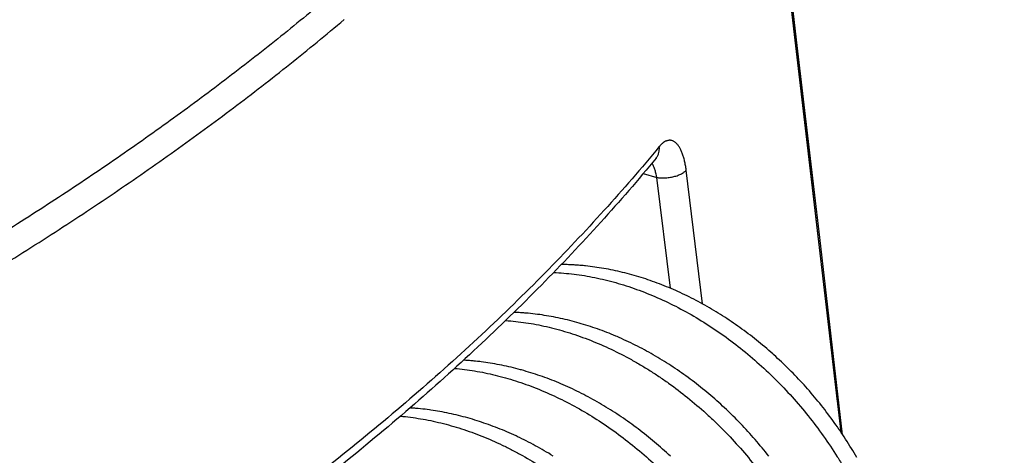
# Model space of a CAD drawing. Header units: millimetres. Extents: x 0 to 210, y 0 to 297.
# Tile 76 of 88: x 114.06 to 118.83, y 235.67 to 237.78. Entities that reach past the tile are written whole.
import ezdxf

# ---------------------------------------------------------------- set-up
doc = ezdxf.new("R2010")
doc.units = ezdxf.units.MM
doc.header["$LTSCALE"] = 19.36
doc.layers.get('0').update_dxf_attribs({"linetype": 'CONTINUOUS'})

msp = doc.modelspace()

# ---------------------------------------------------------------- linework, layer by layer
at = {"color": 9, "linetype": 'Continuous'}
for p, q in [((118.0395, 235.7817), (117.5039, 240.3788)), ((117.0818, 237.0358), (117.1476, 237.0168)), ((117.2131, 236.4798), (117.1476, 237.0168))]:
    msp.add_line(p, q, dxfattribs=at)
at = {"color": 6, "linetype": 'Continuous'}
for p, q in [((117.3689, 236.4039), (117.2898, 237.0525)), ((118.0474, 235.7698), (117.9362, 236.7258))]:
    msp.add_line(p, q, dxfattribs=at)
at = {"color": 7, "linetype": 'Continuous'}
for p, q in [((116.8132, 236.5871), (116.8021, 236.5883)), ((116.8243, 236.5857), (116.8132, 236.5871)), ((116.8355, 236.5843), (116.8243, 236.5857)), ((116.8466, 236.5828), (116.8355, 236.5843)), ((116.8578, 236.5812), (116.8466, 236.5828)), ((116.869, 236.5795), (116.8578, 236.5812)), ((116.8802, 236.5777), (116.869, 236.5795)), ((116.8914, 236.5758), (116.8802, 236.5777)), ((116.9026, 236.5738), (116.8914, 236.5758)), ((116.9138, 236.5717), (116.9026, 236.5738)), ((116.9251, 236.5695), (116.9138, 236.5717)), ((116.9363, 236.5672), (116.9251, 236.5695)), ((116.9475, 236.5648), (116.9363, 236.5672)), ((116.9587, 236.5623), (116.9475, 236.5648)), ((116.97, 236.5597), (116.9587, 236.5623)), ((116.9812, 236.557), (116.97, 236.5597)), ((116.9924, 236.5543), (116.9812, 236.557)), ((117.0036, 236.5514), (116.9924, 236.5543)), ((117.0148, 236.5484), (117.0036, 236.5514)), ((117.026, 236.5453), (117.0148, 236.5484)), ((117.0373, 236.5422), (117.026, 236.5453)), ((117.0486, 236.5389), (117.0373, 236.5422)), ((117.0598, 236.5355), (117.0486, 236.5389)), ((117.0711, 236.532), (117.0598, 236.5355)), ((117.0823, 236.5285), (117.0711, 236.532)), ((117.0936, 236.5248), (117.0823, 236.5285)), ((117.1048, 236.521), (117.0936, 236.5248)), ((117.1161, 236.5172), (117.1048, 236.521)), ((117.1273, 236.5132), (117.1161, 236.5172)), ((117.1386, 236.5092), (117.1273, 236.5132)), ((117.1498, 236.505), (117.1386, 236.5092)), ((117.161, 236.5008), (117.1498, 236.505)), ((117.1722, 236.4965), (117.161, 236.5008)), ((117.1834, 236.492), (117.1722, 236.4965)), ((117.1945, 236.4875), (117.1834, 236.492)), ((117.2057, 236.4829), (117.1945, 236.4875)), ((117.2168, 236.4782), (117.2057, 236.4829)), ((117.2279, 236.4734), (117.2168, 236.4782)), ((117.239, 236.4686), (117.2279, 236.4734)), ((117.25, 236.4636), (117.239, 236.4686)), ((117.261, 236.4586), (117.25, 236.4636)), ((117.272, 236.4534), (117.261, 236.4586)), ((117.283, 236.4482), (117.272, 236.4534)), ((117.294, 236.4429), (117.283, 236.4482)), ((117.3049, 236.4375), (117.294, 236.4429)), ((117.3158, 236.432), (117.3049, 236.4375)), ((117.3266, 236.4265), (117.3158, 236.432)), ((117.3375, 236.4208), (117.3266, 236.4265)), ((117.3483, 236.4151), (117.3375, 236.4208)), ((117.3592, 236.4093), (117.3483, 236.4151)), ((117.37, 236.4033), (117.3592, 236.4093)), ((117.3808, 236.3973), (117.37, 236.4033)), ((117.3915, 236.3912), (117.3808, 236.3973)), ((116.5363, 236.3572), (116.5252, 236.3583)), ((116.5473, 236.356), (116.5363, 236.3572)), ((116.5584, 236.3547), (116.5473, 236.356)), ((116.5695, 236.3533), (116.5584, 236.3547)), ((116.5806, 236.3518), (116.5695, 236.3533)), ((116.5916, 236.3502), (116.5806, 236.3518)), ((116.6027, 236.3485), (116.5916, 236.3502)), ((116.6138, 236.3468), (116.6027, 236.3485)), ((116.625, 236.3449), (116.6138, 236.3468)), ((117.4023, 236.385), (117.3915, 236.3912)), ((117.413, 236.3787), (117.4023, 236.385)), ((117.4237, 236.3723), (117.413, 236.3787)), ((117.4344, 236.3659), (117.4237, 236.3723)), ((117.445, 236.3593), (117.4344, 236.3659)), ((117.4556, 236.3527), (117.445, 236.3593)), ((117.4662, 236.346), (117.4556, 236.3527)), ((117.4768, 236.3392), (117.4662, 236.346)), ((116.6361, 236.3429), (116.625, 236.3449)), ((116.6473, 236.3408), (116.6361, 236.3429)), ((116.6585, 236.3386), (116.6473, 236.3408)), ((116.6697, 236.3363), (116.6585, 236.3386)), ((116.6809, 236.3339), (116.6697, 236.3363)), ((116.6921, 236.3314), (116.6809, 236.3339)), ((116.7033, 236.3288), (116.6921, 236.3314)), ((116.7146, 236.3261), (116.7033, 236.3288)), ((116.7258, 236.3234), (116.7146, 236.3261)), ((116.737, 236.3205), (116.7258, 236.3234)), ((116.7483, 236.3175), (116.737, 236.3205)), ((116.7595, 236.3144), (116.7483, 236.3175)), ((116.7708, 236.3112), (116.7595, 236.3144)), ((116.782, 236.308), (116.7708, 236.3112)), ((116.7932, 236.3046), (116.782, 236.308)), ((116.8044, 236.3011), (116.7932, 236.3046)), ((116.8157, 236.2976), (116.8044, 236.3011)), ((117.4873, 236.3324), (117.4768, 236.3392)), ((117.4977, 236.3254), (117.4873, 236.3324)), ((117.5082, 236.3184), (117.4977, 236.3254)), ((117.5186, 236.3113), (117.5082, 236.3184)), ((117.529, 236.3041), (117.5186, 236.3113)), ((117.5393, 236.2968), (117.529, 236.3041)), ((116.8269, 236.2939), (116.8157, 236.2976)), ((116.8381, 236.2902), (116.8269, 236.2939)), ((116.8493, 236.2863), (116.8381, 236.2902)), ((116.8604, 236.2824), (116.8493, 236.2863)), ((116.8716, 236.2784), (116.8604, 236.2824)), ((116.8828, 236.2743), (116.8716, 236.2784)), ((116.8939, 236.2701), (116.8828, 236.2743)), ((116.905, 236.2657), (116.8939, 236.2701)), ((116.9161, 236.2614), (116.905, 236.2657)), ((116.9272, 236.2569), (116.9161, 236.2614)), ((116.9383, 236.2523), (116.9272, 236.2569)), ((117.5496, 236.2895), (117.5393, 236.2968)), ((117.5598, 236.2821), (117.5496, 236.2895)), ((117.57, 236.2746), (117.5598, 236.2821)), ((117.5802, 236.267), (117.57, 236.2746)), ((117.5903, 236.2594), (117.5802, 236.267)), ((117.6004, 236.2516), (117.5903, 236.2594)), ((117.6105, 236.2438), (117.6004, 236.2516)), ((116.966, 236.2404), (116.9549, 236.2452)), ((116.9771, 236.2355), (116.966, 236.2404)), ((116.9882, 236.2304), (116.9771, 236.2355)), ((116.9993, 236.2253), (116.9882, 236.2304)), ((117.0103, 236.2201), (116.9993, 236.2253)), ((117.0214, 236.2148), (117.0103, 236.2201)), ((117.0324, 236.2094), (117.0214, 236.2148)), ((117.0434, 236.2039), (117.0324, 236.2094)), ((117.0544, 236.1984), (117.0434, 236.2039)), ((117.6204, 236.236), (117.6105, 236.2438)), ((117.6304, 236.2281), (117.6204, 236.236)), ((117.6403, 236.22), (117.6304, 236.2281)), ((117.6502, 236.2119), (117.6403, 236.22)), ((117.66, 236.2038), (117.6502, 236.2119)), ((117.6699, 236.1955), (117.66, 236.2038)), ((117.0653, 236.1927), (117.0544, 236.1984)), ((117.0763, 236.187), (117.0653, 236.1927)), ((117.0872, 236.1811), (117.0763, 236.187)), ((117.0981, 236.1752), (117.0872, 236.1811)), ((117.1089, 236.1692), (117.0981, 236.1752)), ((117.1198, 236.1631), (117.1089, 236.1692)), ((117.1306, 236.1569), (117.1198, 236.1631)), ((117.1414, 236.1506), (117.1306, 236.1569)), ((117.6796, 236.1871), (117.6699, 236.1955)), ((117.6894, 236.1787), (117.6796, 236.1871)), ((117.6991, 236.1702), (117.6894, 236.1787)), ((117.7231, 236.1487), (117.7135, 236.1574)), ((116.2799, 236.1252), (116.2688, 236.1264)), ((116.3077, 236.1218), (116.2965, 236.1232)), ((116.3188, 236.1202), (116.3077, 236.1218)), ((116.33, 236.1186), (116.3188, 236.1202)), ((116.3412, 236.1168), (116.33, 236.1186)), ((116.3523, 236.1149), (116.3412, 236.1168)), ((116.3635, 236.113), (116.3523, 236.1149)), ((116.3748, 236.1109), (116.3635, 236.113)), ((116.386, 236.1088), (116.3748, 236.1109)), ((116.3972, 236.1065), (116.386, 236.1088)), ((117.1521, 236.1443), (117.1414, 236.1506)), ((117.1628, 236.1379), (117.1521, 236.1443)), ((117.1735, 236.1314), (117.1628, 236.1379)), ((117.1841, 236.1248), (117.1735, 236.1314)), ((117.1947, 236.1181), (117.1841, 236.1248)), ((117.2053, 236.1114), (117.1947, 236.1181)), ((117.2158, 236.1045), (117.2053, 236.1114)), ((117.7326, 236.14), (117.7231, 236.1487)), ((117.7421, 236.1312), (117.7326, 236.14)), ((117.7515, 236.1223), (117.7421, 236.1312)), ((117.7609, 236.1133), (117.7515, 236.1223)), ((117.7702, 236.1043), (117.7609, 236.1133)), ((116.4084, 236.1042), (116.3972, 236.1065)), ((116.4197, 236.1017), (116.4084, 236.1042)), ((116.4309, 236.0992), (116.4197, 236.1017)), ((116.4422, 236.0966), (116.4309, 236.0992)), ((116.4534, 236.0938), (116.4422, 236.0966)), ((116.4647, 236.091), (116.4534, 236.0938)), ((116.4759, 236.088), (116.4647, 236.091)), ((116.504, 236.0803), (116.4927, 236.0835)), ((116.5152, 236.077), (116.504, 236.0803)), ((116.5264, 236.0737), (116.5152, 236.077)), ((116.5376, 236.0702), (116.5264, 236.0737)), ((116.5488, 236.0666), (116.5376, 236.0702)), ((116.5601, 236.063), (116.5488, 236.0666)), ((116.5713, 236.0592), (116.5601, 236.063)), ((117.2262, 236.0976), (117.2158, 236.1045)), ((117.2367, 236.0907), (117.2262, 236.0976)), ((117.2471, 236.0836), (117.2367, 236.0907)), ((117.2575, 236.0765), (117.2471, 236.0836)), ((117.2678, 236.0692), (117.2575, 236.0765)), ((117.2781, 236.0619), (117.2678, 236.0692)), ((117.2884, 236.0545), (117.2781, 236.0619)), ((117.7795, 236.0952), (117.7702, 236.1043)), ((117.7887, 236.0861), (117.7795, 236.0952)), ((117.7979, 236.0769), (117.7887, 236.0861)), ((117.807, 236.0676), (117.7979, 236.0769)), ((117.816, 236.0583), (117.807, 236.0676)), ((116.5826, 236.0554), (116.5713, 236.0592)), ((116.5938, 236.0514), (116.5826, 236.0554)), ((116.6051, 236.0473), (116.5938, 236.0514)), ((116.6163, 236.0432), (116.6051, 236.0473)), ((116.6275, 236.0389), (116.6163, 236.0432)), ((116.6387, 236.0346), (116.6275, 236.0389)), ((116.6499, 236.0302), (116.6387, 236.0346)), ((116.6611, 236.0256), (116.6499, 236.0302)), ((116.6723, 236.021), (116.6611, 236.0256)), ((116.6834, 236.0163), (116.6723, 236.021)), ((116.6946, 236.0115), (116.6834, 236.0163)), ((117.2987, 236.0471), (117.2884, 236.0545)), ((117.3089, 236.0395), (117.2987, 236.0471)), ((117.3191, 236.0319), (117.3089, 236.0395)), ((117.3292, 236.0242), (117.3191, 236.0319)), ((117.3393, 236.0164), (117.3292, 236.0242)), ((117.3494, 236.0085), (117.3393, 236.0164)), ((117.825, 236.0489), (117.816, 236.0583)), ((117.8339, 236.0395), (117.825, 236.0489)), ((117.8428, 236.03), (117.8339, 236.0395)), ((117.8516, 236.0205), (117.8428, 236.03)), ((117.8603, 236.0109), (117.8516, 236.0205)), ((116.7057, 236.0066), (116.6946, 236.0115)), ((116.7168, 236.0017), (116.7057, 236.0066)), ((116.7279, 235.9966), (116.7168, 236.0017)), ((116.7389, 235.9914), (116.7279, 235.9966)), ((116.7499, 235.9862), (116.7389, 235.9914)), ((116.7609, 235.9809), (116.7499, 235.9862)), ((116.7719, 235.9754), (116.7609, 235.9809)), ((116.7828, 235.9699), (116.7719, 235.9754)), ((116.7937, 235.9644), (116.7828, 235.9699)), ((116.8046, 235.9587), (116.7937, 235.9644)), ((117.3594, 236.0006), (117.3494, 236.0085)), ((117.3693, 235.9926), (117.3594, 236.0006)), ((117.3793, 235.9845), (117.3693, 235.9926)), ((117.3891, 235.9764), (117.3793, 235.9845)), ((117.399, 235.9682), (117.3891, 235.9764)), ((117.4087, 235.9599), (117.399, 235.9682)), ((117.869, 236.0012), (117.8603, 236.0109)), ((117.8776, 235.9915), (117.869, 236.0012)), ((117.8861, 235.9817), (117.8776, 235.9915)), ((117.8946, 235.9719), (117.8861, 235.9817)), ((117.903, 235.9621), (117.8946, 235.9719)), ((116.8155, 235.9529), (116.8046, 235.9587)), ((116.8263, 235.9471), (116.8155, 235.9529)), ((116.837, 235.9412), (116.8263, 235.9471)), ((116.8478, 235.9352), (116.837, 235.9412)), ((116.8585, 235.9291), (116.8478, 235.9352)), ((116.8693, 235.9229), (116.8585, 235.9291)), ((116.88, 235.9167), (116.8693, 235.9229)), ((116.8906, 235.9103), (116.88, 235.9167)), ((117.4185, 235.9515), (117.4087, 235.9599)), ((117.4281, 235.9431), (117.4185, 235.9515)), ((117.4378, 235.9346), (117.4281, 235.9431)), ((117.4474, 235.926), (117.4378, 235.9346)), ((117.4569, 235.9174), (117.4474, 235.926)), ((117.4663, 235.9087), (117.4569, 235.9174)), ((117.9114, 235.9521), (117.903, 235.9621)), ((117.9197, 235.9421), (117.9114, 235.9521)), ((117.928, 235.9321), (117.9197, 235.9421)), ((117.9362, 235.922), (117.928, 235.9321)), ((117.9443, 235.9118), (117.9362, 235.922)), ((116.0028, 235.8953), (115.9917, 235.8964)), ((116.0139, 235.8941), (116.0028, 235.8953)), ((116.025, 235.8928), (116.0139, 235.8941)), ((116.0361, 235.8914), (116.025, 235.8928)), ((116.064, 235.8875), (116.0528, 235.8891)), ((116.0751, 235.8857), (116.064, 235.8875)), ((116.0863, 235.8839), (116.0751, 235.8857)), ((116.0974, 235.8819), (116.0863, 235.8839)), ((116.1086, 235.8799), (116.0974, 235.8819)), ((116.1197, 235.8778), (116.1086, 235.8799)), ((116.1309, 235.8755), (116.1197, 235.8778)), ((116.1421, 235.8732), (116.1309, 235.8755)), ((116.1533, 235.8708), (116.1421, 235.8732)), ((116.1645, 235.8682), (116.1533, 235.8708)), ((116.9013, 235.9039), (116.8906, 235.9103)), ((116.9119, 235.8973), (116.9013, 235.9039)), ((116.9225, 235.8907), (116.9119, 235.8973)), ((116.9331, 235.884), (116.9225, 235.8907)), ((116.9436, 235.8772), (116.9331, 235.884)), ((116.9541, 235.8704), (116.9436, 235.8772)), ((116.9646, 235.8634), (116.9541, 235.8704)), ((117.4758, 235.9), (117.4663, 235.9087)), ((117.499, 235.8779), (117.4898, 235.8868)), ((117.5082, 235.8689), (117.499, 235.8779)), ((117.5174, 235.8599), (117.5082, 235.8689)), ((117.9524, 235.9016), (117.9443, 235.9118)), ((117.9604, 235.8913), (117.9524, 235.9016)), ((117.9683, 235.881), (117.9604, 235.8913)), ((117.9762, 235.8706), (117.9683, 235.881)), ((117.984, 235.8601), (117.9762, 235.8706)), ((116.1757, 235.8656), (116.1645, 235.8682)), ((116.187, 235.8628), (116.1757, 235.8656)), ((116.1982, 235.86), (116.187, 235.8628)), ((116.2095, 235.8571), (116.1982, 235.86)), ((116.2207, 235.854), (116.2095, 235.8571)), ((116.2319, 235.8509), (116.2207, 235.854)), ((116.2432, 235.8477), (116.2319, 235.8509)), ((116.2544, 235.8444), (116.2432, 235.8477)), ((116.2657, 235.8409), (116.2544, 235.8444)), ((116.2769, 235.8374), (116.2657, 235.8409)), ((116.2881, 235.8338), (116.2769, 235.8374)), ((116.2993, 235.8301), (116.2881, 235.8338)), ((116.3106, 235.8263), (116.2993, 235.8301)), ((116.3218, 235.8224), (116.3106, 235.8263)), ((116.3329, 235.8184), (116.3218, 235.8224)), ((116.975, 235.8564), (116.9646, 235.8634)), ((116.9854, 235.8493), (116.975, 235.8564)), ((116.9958, 235.8421), (116.9854, 235.8493)), ((117.0061, 235.8348), (116.9958, 235.8421)), ((117.0164, 235.8275), (117.0061, 235.8348)), ((117.0267, 235.8201), (117.0164, 235.8275)), ((117.5265, 235.8508), (117.5174, 235.8599)), ((117.5356, 235.8416), (117.5265, 235.8508)), ((117.5446, 235.8324), (117.5356, 235.8416)), ((117.5536, 235.8231), (117.5446, 235.8324)), ((117.5625, 235.8137), (117.5536, 235.8231)), ((117.9917, 235.8497), (117.984, 235.8601)), ((117.9994, 235.8391), (117.9917, 235.8497)), ((118.007, 235.8285), (117.9994, 235.8391)), ((118.0146, 235.8179), (118.007, 235.8285)), ((116.3441, 235.8144), (116.3329, 235.8184)), ((116.3553, 235.8102), (116.3441, 235.8144)), ((116.3664, 235.8059), (116.3553, 235.8102)), ((116.3776, 235.8016), (116.3664, 235.8059)), ((116.3887, 235.7971), (116.3776, 235.8016)), ((116.3998, 235.7926), (116.3887, 235.7971)), ((116.4108, 235.788), (116.3998, 235.7926)), ((116.4219, 235.7833), (116.4108, 235.788)), ((116.4329, 235.7785), (116.4219, 235.7833)), ((116.4439, 235.7736), (116.4329, 235.7785)), ((116.4549, 235.7686), (116.4439, 235.7736)), ((117.0369, 235.8126), (117.0267, 235.8201)), ((117.047, 235.805), (117.0369, 235.8126)), ((117.0572, 235.7974), (117.047, 235.805)), ((117.0673, 235.7897), (117.0572, 235.7974)), ((117.0773, 235.7819), (117.0673, 235.7897)), ((117.0873, 235.774), (117.0773, 235.7819)), ((117.0972, 235.7661), (117.0873, 235.774)), ((117.5713, 235.8043), (117.5625, 235.8137)), ((117.5801, 235.7948), (117.5713, 235.8043)), ((117.5889, 235.7852), (117.5801, 235.7948)), ((117.5976, 235.7756), (117.5889, 235.7852)), ((117.6063, 235.7659), (117.5976, 235.7756)), ((118.0331, 235.7911), (118.0257, 235.8019)), ((118.0404, 235.7803), (118.0331, 235.7911)), ((118.0476, 235.7695), (118.0404, 235.7803)), ((116.4659, 235.7635), (116.4549, 235.7686)), ((116.4935, 235.7503), (116.4825, 235.7557)), ((116.5044, 235.7449), (116.4935, 235.7503)), ((116.5154, 235.7394), (116.5044, 235.7449)), ((116.5264, 235.7338), (116.5154, 235.7394)), ((116.5373, 235.7281), (116.5264, 235.7338)), ((116.5482, 235.7223), (116.5373, 235.7281)), ((117.1071, 235.7581), (117.0972, 235.7661)), ((117.117, 235.75), (117.1071, 235.7581)), ((117.1268, 235.7419), (117.117, 235.75)), ((117.1365, 235.7336), (117.1268, 235.7419)), ((117.1463, 235.7253), (117.1365, 235.7336)), ((117.6148, 235.7562), (117.6063, 235.7659)), ((117.6234, 235.7463), (117.6148, 235.7562)), ((117.6319, 235.7365), (117.6234, 235.7463)), ((117.6403, 235.7265), (117.6319, 235.7365)), ((117.6486, 235.7165), (117.6403, 235.7265)), ((118.0548, 235.7586), (118.0476, 235.7695)), ((118.0619, 235.7477), (118.0548, 235.7586)), ((118.0689, 235.7367), (118.0619, 235.7477)), ((118.0758, 235.7257), (118.0689, 235.7367)), ((116.5591, 235.7165), (116.5482, 235.7223)), ((116.5699, 235.7105), (116.5591, 235.7165)), ((116.5808, 235.7044), (116.5699, 235.7105)), ((116.5916, 235.6983), (116.5808, 235.7044)), ((116.6024, 235.6921), (116.5916, 235.6983)), ((116.6131, 235.6858), (116.6024, 235.6921)), ((116.6239, 235.6794), (116.6131, 235.6858)), ((116.6346, 235.6729), (116.6239, 235.6794)), ((117.156, 235.717), (117.1463, 235.7253)), ((117.1656, 235.7085), (117.156, 235.717)), ((117.1752, 235.7), (117.1656, 235.7085)), ((117.1848, 235.6913), (117.1752, 235.7)), ((117.1943, 235.6827), (117.1848, 235.6913)), ((117.2038, 235.6739), (117.1943, 235.6827)), ((117.6569, 235.7065), (117.6486, 235.7165)), ((117.6652, 235.6964), (117.6569, 235.7065)), ((117.6733, 235.6862), (117.6652, 235.6964)), ((117.6814, 235.676), (117.6733, 235.6862)), ((118.0827, 235.7147), (118.0758, 235.7257)), ((118.0895, 235.7036), (118.0827, 235.7147)), ((118.0962, 235.6925), (118.0895, 235.7036)), ((118.1028, 235.6814), (118.0962, 235.6925)), ((118.1094, 235.6702), (118.1028, 235.6814)), ((116.6452, 235.6664), (116.6346, 235.6729)), ((117.2133, 235.6651), (117.2038, 235.6739)), ((117.6895, 235.6658), (117.6814, 235.676)), ((118.1158, 235.659), (118.1094, 235.6702))]:
    msp.add_line(p, q, dxfattribs=at)
at = {"color": 6, "linetype": 'Continuous'}
for points in [[(117.9362, 236.7258), (117.8277, 237.6573), (117.7202, 238.5792), (117.6137, 239.4915), (117.5081, 240.3959)], [(117.1446, 237.1111), (117.1449, 237.1114), (117.145, 237.1115), (117.1451, 237.1117), (117.1452, 237.1118), (117.1453, 237.1119), (117.1455, 237.1121), (117.1456, 237.1122), (117.1457, 237.1123), (117.1458, 237.1124), (117.1459, 237.1125), (117.1459, 237.1126), (117.146, 237.1127), (117.1461, 237.1128), (117.1462, 237.1129), (117.1463, 237.1129), (117.1463, 237.113), (117.1464, 237.1131), (117.1465, 237.1131), (117.1465, 237.1132), (117.1466, 237.1132), (117.1466, 237.1133), (117.1467, 237.1133), (117.1467, 237.1134), (117.1467, 237.1134), (117.1468, 237.1134), (117.1468, 237.1134), (117.1468, 237.1135), (117.1468, 237.1135), (117.1468, 237.1135)]]:
    msp.add_lwpolyline(points, dxfattribs=at)
at = {"color": 9, "linetype": 'Continuous'}
for points in [[(117.8152, 237.7098), (117.7288, 238.4512), (117.6214, 239.3724)], [(118.0221, 235.9312), (117.9238, 236.7764), (117.8152, 237.7098)]]:
    msp.add_lwpolyline(points, dxfattribs=at)
at = {"color": 7, "linetype": 'Continuous'}
for points in [[(116.8021, 236.5883), (116.7966, 236.5888), (116.791, 236.5894), (116.7855, 236.5899), (116.78, 236.5904), (116.7744, 236.5908), (116.7689, 236.5913), (116.7634, 236.5917), (116.7579, 236.5921), (116.7524, 236.5925), (116.7469, 236.5928), (116.7414, 236.5931), (116.7359, 236.5934), (116.7305, 236.5937), (116.725, 236.5939), (116.7196, 236.5941), (116.7141, 236.5943), (116.7087, 236.5945), (116.7033, 236.5946), (116.6979, 236.5948), (116.6925, 236.5948), (116.6871, 236.5949), (116.6852, 236.5949)], [(116.5252, 236.3583), (116.5197, 236.3588), (116.5142, 236.3593), (116.5087, 236.3598), (116.5032, 236.3602), (116.4977, 236.3607), (116.4922, 236.361), (116.4867, 236.3614), (116.4812, 236.3618), (116.4757, 236.3621), (116.4702, 236.3624), (116.4647, 236.3626), (116.4592, 236.3629), (116.4559, 236.363)], [(116.9549, 236.2452), (116.9494, 236.2476), (116.9383, 236.2523)], [(117.7135, 236.1574), (117.7087, 236.1617), (117.6991, 236.1702)], [(116.2688, 236.1264), (116.2633, 236.127), (116.2577, 236.1275), (116.2522, 236.128), (116.2467, 236.1285), (116.2412, 236.129), (116.2357, 236.1294), (116.2302, 236.1299), (116.2247, 236.1302), (116.2192, 236.1306), (116.2138, 236.1309), (116.2116, 236.1311)], [(116.2965, 236.1232), (116.291, 236.1239), (116.2799, 236.1252)], [(116.4927, 236.0835), (116.4871, 236.085), (116.4759, 236.088)], [(115.9917, 235.8964), (115.9862, 235.897), (115.9806, 235.8975), (115.9751, 235.8979), (115.9696, 235.8984), (115.964, 235.8988), (115.9585, 235.8992), (115.953, 235.8995), (115.9522, 235.8996)], [(116.0528, 235.8891), (116.0473, 235.8899), (116.0361, 235.8914)], [(117.4898, 235.8868), (117.4851, 235.8912), (117.4758, 235.9)], [(118.0257, 235.8019), (118.022, 235.8072), (118.0146, 235.8179)], [(116.4825, 235.7557), (116.4769, 235.7583), (116.4659, 235.7635)]]:
    msp.add_lwpolyline(points, dxfattribs=at)
at = {"color": 9, "linetype": 'Continuous'}
msp.add_arc((117.0758, 237.1556), 0.0841, 0.0311, 7.4694, dxfattribs=at)
at = {"color": 6, "linetype": 'Continuous'}
for points, knots in [([(120.2426, 236.2067), (120.2356, 236.2722), (120.2192, 236.4031), (120.188, 236.5989), (120.1501, 236.7942), (120.1055, 236.989), (120.0542, 237.1833), (119.9964, 237.3769), (119.9319, 237.5697), (119.8609, 237.7617), (119.7834, 237.9529), (119.6994, 238.1432), (119.609, 238.3324), (119.4794, 238.5845), (119.3011, 238.8971), (119.104, 239.2024), (118.9342, 239.444), (118.7545, 239.6864), (118.5143, 239.9859), (118.204, 240.3374), (117.8704, 240.6825), (117.5139, 241.0209), (117.1349, 241.3524), (116.734, 241.6765), (116.4556, 241.8851), (116.3131, 241.9881)], [0, 0, 0, 0, 0.027442, 0.054968, 0.082597, 0.110348, 0.138242, 0.166297, 0.19453, 0.222961, 0.251607, 0.280484, 0.309608, 0.338996, 0.398616, 0.459461, 0.490377, 0.521637, 0.585223, 0.650302, 0.716939, 0.785189, 0.855096, 0.926692, 1, 1, 1, 1]), ([(115.4976, 237.8414), (115.4157, 237.773), (115.2486, 237.637), (114.9905, 237.438), (114.723, 237.2421), (114.4462, 237.0494), (114.1603, 236.8601), (113.8655, 236.6743), (113.5618, 236.492), (113.3553, 236.3739), (113.2506, 236.3154)], [0, 0, 0, 0, 0.117735, 0.237542, 0.359427, 0.483396, 0.609445, 0.73757, 0.86776, 1, 1, 1, 1]), ([(117.1446, 237.111), (117.0577, 237.0056), (116.8767, 236.7963), (116.5883, 236.4909), (116.28, 236.1907), (115.9523, 235.8959), (115.6053, 235.6069), (115.2396, 235.3239), (114.8556, 235.0473), (114.5906, 234.8693), (114.4553, 234.7814)], [0, 0, 0, 0, 0.114762, 0.232314, 0.352747, 0.476129, 0.602517, 0.731946, 0.864438, 1, 1, 1, 1])]:
    msp.add_open_spline(points, degree=3, knots=knots, dxfattribs=at)
at = {"color": 9, "linetype": 'Continuous'}
for points, knots in [([(118.7846, 232.3996), (118.8504, 232.4959), (118.9456, 232.6418), (119.0652, 232.8395), (119.1781, 233.0362), (119.3087, 233.2837), (119.4262, 233.5351), (119.5113, 233.7371), (119.5901, 233.9382), (119.6778, 234.1907), (119.7661, 234.4962), (119.8367, 234.8029), (119.8898, 235.1105), (119.9252, 235.4187), (119.9429, 235.7273), (119.943, 236.0361), (119.9253, 236.3447), (119.8899, 236.6529), (119.8368, 236.9605), (119.7662, 237.2672), (119.678, 237.5727), (119.5723, 237.8768), (119.4493, 238.1792), (119.3089, 238.4797), (119.1515, 238.778), (118.977, 239.074), (118.7857, 239.3672), (118.5776, 239.6576), (118.353, 239.9449), (118.1121, 240.2288), (117.855, 240.5091), (117.582, 240.7857), (117.2932, 241.0581), (116.989, 241.3263), (116.6696, 241.5901), (116.449, 241.761), (116.3363, 241.8457)], [0, 0, 0, 0, 0.031949, 0.047694, 0.063292, 0.094064, 0.124315, 0.139261, 0.154096, 0.183455, 0.212453, 0.24115, 0.269609, 0.297898, 0.326082, 0.354232, 0.382417, 0.410705, 0.439165, 0.467861, 0.496858, 0.526217, 0.555995, 0.586245, 0.617017, 0.648356, 0.680305, 0.712899, 0.746171, 0.780151, 0.814862, 0.850326, 0.88656, 0.923578, 0.961388, 1, 1, 1, 1]), ([(78.5098, 239.9869), (78.3877, 239.839), (78.2129, 239.6131), (77.9973, 239.3033), (77.8474, 239.0709), (77.7081, 238.837), (77.5794, 238.6014), (77.4614, 238.3645), (77.3542, 238.1263), (77.2578, 237.8869), (77.1723, 237.6465), (77.0977, 237.4052), (77.0341, 237.1631), (76.9815, 236.9203), (76.9399, 236.6769), (76.9093, 236.4332), (76.8899, 236.1891), (76.8815, 235.9449), (76.8841, 235.7007), (76.8979, 235.4565), (76.9227, 235.2126), (76.9586, 234.9691), (77.0056, 234.726), (77.0635, 234.4835), (77.1325, 234.2417), (77.2123, 234.0008), (77.3031, 233.7609), (77.4047, 233.5221), (77.5172, 233.2845), (77.6404, 233.0482), (77.7742, 232.8134), (77.9187, 232.5802), (78.0737, 232.3488), (78.2391, 232.1191), (78.4149, 231.8914), (78.601, 231.6657), (78.7972, 231.4423), (79.0035, 231.2211), (79.2198, 231.0023), (79.446, 230.786), (79.6819, 230.5724), (79.9274, 230.3614), (80.1824, 230.1534), (80.4468, 229.9482), (80.7203, 229.7462), (81.003, 229.5472), (81.2946, 229.3516), (81.5951, 229.1593), (81.9041, 228.9704), (82.2216, 228.7851), (82.5475, 228.6035), (82.8815, 228.4255), (83.2234, 228.2515), (83.5732, 228.0813), (83.9306, 227.9151), (84.2954, 227.7531), (84.6675, 227.5952), (85.0467, 227.4416), (85.4327, 227.2923), (85.8254, 227.1474), (86.2245, 227.007), (86.6299, 226.8712), (87.1811, 226.6954), (87.8845, 226.4877), (88.7462, 226.259), (89.6277, 226.05), (90.5273, 225.8611), (91.4431, 225.6928), (92.3731, 225.5455), (93.3156, 225.4193), (94.2685, 225.3146), (95.2299, 225.2316), (96.1978, 225.1705), (97.1704, 225.1313), (98.1454, 225.1142), (99.121, 225.1192), (100.0951, 225.1463), (101.0658, 225.1954), (102.0311, 225.2665), (102.9889, 225.3593), (103.9373, 225.4737), (104.8744, 225.6095), (105.7982, 225.7664), (106.7069, 225.944), (107.5985, 226.142), (108.4713, 226.36), (109.3234, 226.5976), (110.0183, 226.8124), (110.5623, 226.9939), (110.962, 227.1338), (111.3553, 227.2783), (111.742, 227.4272), (112.1218, 227.5804), (112.4946, 227.7379), (112.8601, 227.8995), (113.2182, 228.0653), (113.5687, 228.2351), (113.9114, 228.4088), (114.2462, 228.5863), (114.5728, 228.7676), (114.8911, 228.9526), (115.201, 229.1411), (115.5022, 229.3331), (115.6988, 229.4644), (115.7955, 229.5306)], [0, 0, 0, 0, 0.011798, 0.017556, 0.023224, 0.028806, 0.034307, 0.039732, 0.045086, 0.050375, 0.055605, 0.060782, 0.065912, 0.071003, 0.076062, 0.081096, 0.086113, 0.09112, 0.096126, 0.101136, 0.106161, 0.111206, 0.116279, 0.121389, 0.126541, 0.131742, 0.137, 0.14232, 0.147708, 0.153169, 0.158709, 0.164332, 0.170043, 0.175845, 0.181743, 0.18774, 0.193837, 0.200039, 0.206348, 0.212764, 0.21929, 0.225927, 0.232676, 0.239538, 0.246513, 0.253602, 0.260803, 0.268119, 0.275546, 0.283086, 0.290737, 0.298498, 0.306368, 0.314346, 0.322429, 0.330617, 0.338907, 0.347297, 0.355785, 0.36437, 0.373048, 0.381817, 0.390675, 0.408645, 0.426936, 0.445523, 0.464381, 0.483484, 0.502804, 0.522313, 0.541982, 0.561781, 0.581681, 0.601651, 0.62166, 0.641677, 0.661673, 0.681614, 0.701473, 0.721217, 0.740817, 0.760244, 0.779469, 0.798465, 0.817204, 0.835659, 0.853808, 0.871625, 0.880403, 0.88909, 0.897684, 0.906181, 0.914581, 0.922881, 0.931078, 0.939172, 0.947159, 0.95504, 0.962811, 0.970473, 0.978023, 0.985461, 0.992787, 1, 1, 1, 1]), ([(113.2414, 236.1603), (113.3534, 236.2222), (113.5744, 236.3472), (113.8989, 236.5404), (114.2135, 236.7376), (114.5181, 236.9387), (114.8125, 237.1436), (115.0965, 237.3522), (115.3698, 237.5642), (115.5465, 237.7092), (115.633, 237.7823)], [0, 0, 0, 0, 0.132636, 0.263111, 0.391409, 0.517518, 0.641429, 0.763144, 0.882664, 1, 1, 1, 1]), ([(117.1592, 237.1665), (117.0728, 237.0617), (116.8928, 236.8535), (116.6058, 236.5497), (116.2989, 236.2508), (116.0839, 236.0575), (115.9733, 235.9617)], [0, 0, 0, 0, 0.240789, 0.487604, 0.740626, 1, 1, 1, 1]), ([(117.2898, 237.0525), (117.2889, 237.0602), (117.2867, 237.075), (117.2825, 237.0963), (117.2773, 237.1161), (117.2722, 237.1314), (117.2677, 237.1426), (117.2643, 237.1504), (117.2606, 237.1576), (117.2567, 237.1643), (117.2527, 237.1704), (117.2486, 237.176), (117.2442, 237.1809), (117.2398, 237.1851), (117.2352, 237.1888), (117.2305, 237.1918), (117.2256, 237.1942), (117.2207, 237.1959), (117.2157, 237.197), (117.2106, 237.1974), (117.2055, 237.1971), (117.2003, 237.1962), (117.1951, 237.1947), (117.188, 237.1917), (117.181, 237.1875), (117.1743, 237.1822), (117.1692, 237.1775), (117.1641, 237.1723), (117.1608, 237.1685), (117.1592, 237.1665)], [0, 0, 0, 0, 0.096566, 0.188073, 0.273795, 0.353285, 0.390648, 0.426374, 0.46042, 0.492761, 0.523401, 0.55237, 0.579733, 0.605596, 0.630125, 0.653509, 0.67595, 0.697694, 0.719023, 0.740239, 0.761646, 0.783529, 0.806133, 0.829687, 0.880411, 0.907944, 0.937033, 0.967719, 1, 1, 1, 1]), ([(117.1446, 237.1111), (117.1459, 237.1126), (117.1483, 237.1159), (117.1515, 237.1211), (117.1542, 237.1266), (117.157, 237.1341), (117.1593, 237.1438), (117.1599, 237.1517), (117.1599, 237.1556)], [0, 0, 0, 0, 0.127448, 0.254238, 0.380435, 0.506016, 0.75482, 1, 1, 1, 1]), ([(117.1476, 237.0168), (117.1463, 237.0238), (117.1441, 237.0339), (117.1405, 237.047), (117.1376, 237.0561), (117.1346, 237.0646), (117.1313, 237.0725), (117.1279, 237.0797), (117.1253, 237.0841), (117.1241, 237.0862)], [0, 0, 0, 0, 0.287605, 0.423315, 0.552843, 0.675675, 0.791368, 0.899562, 1, 1, 1, 1]), ([(117.1476, 237.0168), (117.1504, 237.0164), (117.1563, 237.0156), (117.1656, 237.0148), (117.1755, 237.0145), (117.186, 237.0148), (117.1968, 237.0155), (117.2079, 237.0168), (117.2189, 237.0187), (117.2298, 237.0211), (117.2403, 237.024), (117.2501, 237.0274), (117.2592, 237.0311), (117.2673, 237.0351), (117.2745, 237.0393), (117.2806, 237.0437), (117.2857, 237.048), (117.2886, 237.051), (117.2898, 237.0525)], [0, 0, 0, 0, 0.056709, 0.118049, 0.183668, 0.252911, 0.324989, 0.398842, 0.473323, 0.547174, 0.619142, 0.688094, 0.753006, 0.813156, 0.868, 0.917367, 0.96126, 1, 1, 1, 1]), ([(116.648, 236.5564), (116.681, 236.555), (116.7478, 236.5494), (116.8482, 236.5329), (116.9495, 236.5082), (117.0511, 236.4754), (117.1524, 236.4348), (117.2528, 236.3866), (117.3517, 236.3309), (117.4485, 236.2681), (117.5426, 236.1986), (117.6336, 236.1227), (117.7208, 236.0408), (117.8037, 235.9535), (117.8819, 235.8613), (117.9547, 235.7646), (118.0107, 235.6806), (118.0525, 235.6118), (118.0921, 235.542), (118.1376, 235.453), (118.1775, 235.3619), (118.2059, 235.2882), (118.2318, 235.2144), (118.2595, 235.1217), (118.2811, 235.0281), (118.2945, 234.9533), (118.3052, 234.8794), (118.3137, 234.7877), (118.3155, 234.6964), (118.313, 234.6244), (118.3078, 234.5539), (118.2965, 234.4675), (118.2748, 234.3667), (118.2454, 234.2697), (118.2084, 234.1773), (118.1638, 234.0899), (118.112, 234.008), (118.0727, 233.9573), (118.0519, 233.933)], [0, 0, 0, 0, 0.027935, 0.056593, 0.08597, 0.116053, 0.146811, 0.178202, 0.210182, 0.242697, 0.275692, 0.3091, 0.342834, 0.376795, 0.410885, 0.445024, 0.479137, 0.496163, 0.513156, 0.546994, 0.580573, 0.597243, 0.61382, 0.646655, 0.679022, 0.695014, 0.710869, 0.742154, 0.772873, 0.788022, 0.803031, 0.832624, 0.861665, 0.890169, 0.918177, 0.94576, 0.973002, 1, 1, 1, 1]), ([(116.4153, 236.3235), (116.4481, 236.3212), (116.5144, 236.3139), (116.6139, 236.2949), (116.6969, 236.2727), (116.7634, 236.251), (116.8652, 236.2139), (116.9648, 236.1674), (117.0611, 236.1131), (117.1095, 236.0837), (117.1574, 236.0527), (117.2206, 236.0089), (117.2978, 235.9502), (117.3718, 235.8868), (117.4292, 235.8331), (117.4855, 235.7775), (117.553, 235.7046), (117.6292, 235.6126), (117.7002, 235.5162), (117.7656, 235.4161), (117.825, 235.3127), (117.878, 235.2068), (117.9244, 235.0989), (117.9637, 234.9895), (117.9959, 234.8793), (118.0206, 234.7688), (118.0378, 234.6586), (118.0458, 234.5671), (118.0482, 234.4947), (118.048, 234.4236), (118.043, 234.3361), (118.0315, 234.25), (118.0184, 234.1828), (118.0028, 234.1175), (117.9786, 234.0382), (117.9479, 233.9619), (117.9197, 233.9033), (117.8893, 233.8468), (117.8468, 233.7795), (117.8081, 233.7291), (117.7877, 233.705)], [0, 0, 0, 0, 0.028136, 0.056966, 0.086496, 0.101524, 0.116723, 0.179131, 0.195122, 0.21125, 0.227504, 0.243876, 0.276937, 0.310361, 0.327187, 0.344075, 0.377997, 0.412053, 0.446167, 0.480258, 0.514231, 0.547993, 0.581458, 0.61457, 0.647279, 0.679542, 0.711314, 0.742553, 0.757964, 0.773231, 0.803325, 0.832842, 0.84739, 0.861801, 0.890231, 0.918193, 0.932025, 0.945766, 0.973008, 1, 1, 1, 1]), ([(115.9901, 229.1208), (115.8145, 229.002), (115.4537, 228.7683), (114.8927, 228.4334), (114.3054, 228.11), (113.6928, 227.7986), (113.0558, 227.4996), (112.3954, 227.2137), (111.7127, 226.9411), (111.0088, 226.6824), (110.2848, 226.438), (109.5418, 226.2083), (108.7811, 225.9935), (108.0038, 225.7941), (107.2112, 225.6104), (106.4046, 225.4427), (105.5852, 225.2912), (104.7544, 225.1562), (103.9134, 225.0379), (103.0637, 224.9365), (102.2065, 224.8521), (101.3433, 224.7849), (100.4754, 224.735), (99.6042, 224.7025), (98.7311, 224.6874), (97.8575, 224.6898), (96.9848, 224.7096), (96.1143, 224.7468), (95.2475, 224.8014), (94.3858, 224.8733), (93.5305, 224.9623), (92.683, 225.0683), (91.8447, 225.1911), (91.0168, 225.3306), (90.2008, 225.4865), (89.3978, 225.6586), (88.6093, 225.8466), (87.8363, 226.0502), (87.0803, 226.269), (86.3424, 226.5028), (85.6237, 226.7511), (84.9254, 227.0136), (84.2486, 227.2898), (83.5945, 227.5794), (82.964, 227.8817), (82.3581, 228.1964), (81.7778, 228.523), (81.2241, 228.8609), (80.6978, 229.2097), (80.1997, 229.5686), (79.7307, 229.9373), (79.2915, 230.3151), (78.8828, 230.7014), (78.5052, 231.0956), (78.1594, 231.4972), (77.8459, 231.9054), (77.5652, 232.3196), (77.3578, 232.6716), (77.2091, 232.9553), (77.1068, 233.1678), (77.013, 233.3812), (76.9277, 233.5956), (76.8511, 233.8108), (76.783, 234.0268), (76.7236, 234.2434), (76.6729, 234.4605), (76.6309, 234.6781), (76.5976, 234.8961), (76.573, 235.1144), (76.5571, 235.3329), (76.55, 235.5515), (76.5516, 235.7701), (76.562, 235.9887), (76.5748, 236.1341), (76.5826, 236.2067)], [0, 0, 0, 0, 0.013997, 0.028376, 0.043132, 0.058259, 0.073748, 0.089589, 0.10577, 0.122279, 0.139102, 0.156222, 0.173624, 0.19129, 0.209202, 0.227341, 0.245687, 0.264219, 0.282917, 0.301758, 0.320722, 0.339785, 0.358926, 0.378121, 0.397347, 0.416581, 0.435801, 0.454984, 0.474106, 0.493144, 0.512077, 0.530881, 0.549536, 0.56802, 0.586312, 0.604391, 0.622238, 0.639835, 0.657162, 0.674204, 0.690943, 0.707365, 0.723455, 0.739202, 0.754593, 0.76962, 0.784275, 0.798551, 0.812444, 0.825953, 0.839079, 0.851824, 0.864194, 0.8762, 0.887852, 0.899168, 0.910167, 0.920872, 0.926123, 0.931312, 0.936442, 0.941517, 0.946543, 0.951524, 0.956464, 0.961369, 0.966244, 0.971094, 0.975926, 0.980744, 0.985555, 0.990364, 0.995177, 1, 1, 1, 1]), ([(116.1678, 236.0911), (116.2005, 236.0883), (116.2665, 236.08), (116.3654, 236.0597), (116.4649, 236.0316), (116.5645, 235.9958), (116.6635, 235.9525), (116.7614, 235.9021), (116.8575, 235.8446), (116.9514, 235.7805), (117.0426, 235.71), (117.1305, 235.6335), (117.2146, 235.5514), (117.2812, 235.4788), (117.3321, 235.4183), (117.3813, 235.3564), (117.4397, 235.2764), (117.4934, 235.1934), (117.5334, 235.1253), (117.5712, 235.0565), (117.6146, 234.969), (117.6601, 234.8617), (117.6988, 234.7531), (117.7304, 234.6436), (117.7547, 234.5339), (117.7715, 234.4245), (117.7808, 234.3162), (117.7824, 234.2095), (117.7764, 234.1049), (117.7626, 234.0029), (117.7413, 233.9041), (117.7172, 233.8246), (117.6941, 233.7632), (117.6689, 233.7038), (117.6329, 233.6324), (117.5908, 233.565), (117.5538, 233.5141), (117.5343, 233.4896), (117.5242, 233.4777)], [0, 0, 0, 0, 0.02824, 0.057189, 0.086844, 0.117187, 0.148177, 0.179766, 0.211898, 0.244524, 0.277588, 0.31103, 0.344769, 0.378711, 0.39573, 0.412765, 0.44684, 0.480863, 0.497832, 0.51476, 0.548454, 0.581879, 0.614971, 0.647666, 0.679903, 0.711624, 0.742788, 0.773387, 0.803424, 0.832913, 0.86187, 0.890316, 0.90436, 0.918291, 0.945842, 0.973047, 0.98655, 1, 1, 1, 1]), ([(115.9733, 235.9617), (115.86, 235.8635), (115.6266, 235.6691), (115.262, 235.387), (114.8789, 235.111), (114.6145, 234.9335), (114.4794, 234.8458)], [0, 0, 0, 0, 0.24109, 0.488102, 0.741069, 1, 1, 1, 1]), ([(115.9058, 235.8597), (115.9385, 235.8568), (115.9876, 235.8504), (116.0528, 235.8381), (116.119, 235.8231), (116.2022, 235.7994), (116.2844, 235.7696), (116.3499, 235.7422), (116.3991, 235.7196), (116.448, 235.6952), (116.5131, 235.6602), (116.5933, 235.612), (116.687, 235.5478), (116.7779, 235.4773), (116.8655, 235.401), (116.9493, 235.3191), (117.0289, 235.2322), (117.1037, 235.1407), (117.1734, 235.045), (117.2375, 234.9456), (117.2957, 234.8432), (117.3392, 234.7555), (117.3707, 234.6843), (117.3998, 234.613), (117.4255, 234.5408), (117.4478, 234.4679), (117.4627, 234.4133), (117.4757, 234.3587), (117.4906, 234.2861), (117.5046, 234.1957), (117.514, 234.0876), (117.5157, 233.981), (117.5099, 233.8766), (117.4964, 233.7747), (117.4755, 233.6762), (117.447, 233.5814), (117.4112, 233.4909), (117.3682, 233.405), (117.3182, 233.3244), (117.2803, 233.2742), (117.2603, 233.2502)], [0, 0, 0, 0, 0.028277, 0.042676, 0.057247, 0.086897, 0.117221, 0.132632, 0.148204, 0.163931, 0.179806, 0.211967, 0.244629, 0.277721, 0.311164, 0.344874, 0.37877, 0.41278, 0.446834, 0.480862, 0.514778, 0.548491, 0.565245, 0.581916, 0.61498, 0.631363, 0.647638, 0.663799, 0.679841, 0.711549, 0.742733, 0.773369, 0.803443, 0.832952, 0.861903, 0.890322, 0.918266, 0.945806, 0.973025, 1, 1, 1, 1])]:
    msp.add_open_spline(points, degree=3, knots=knots, dxfattribs=at)

doc.saveas('drawing.dxf')
